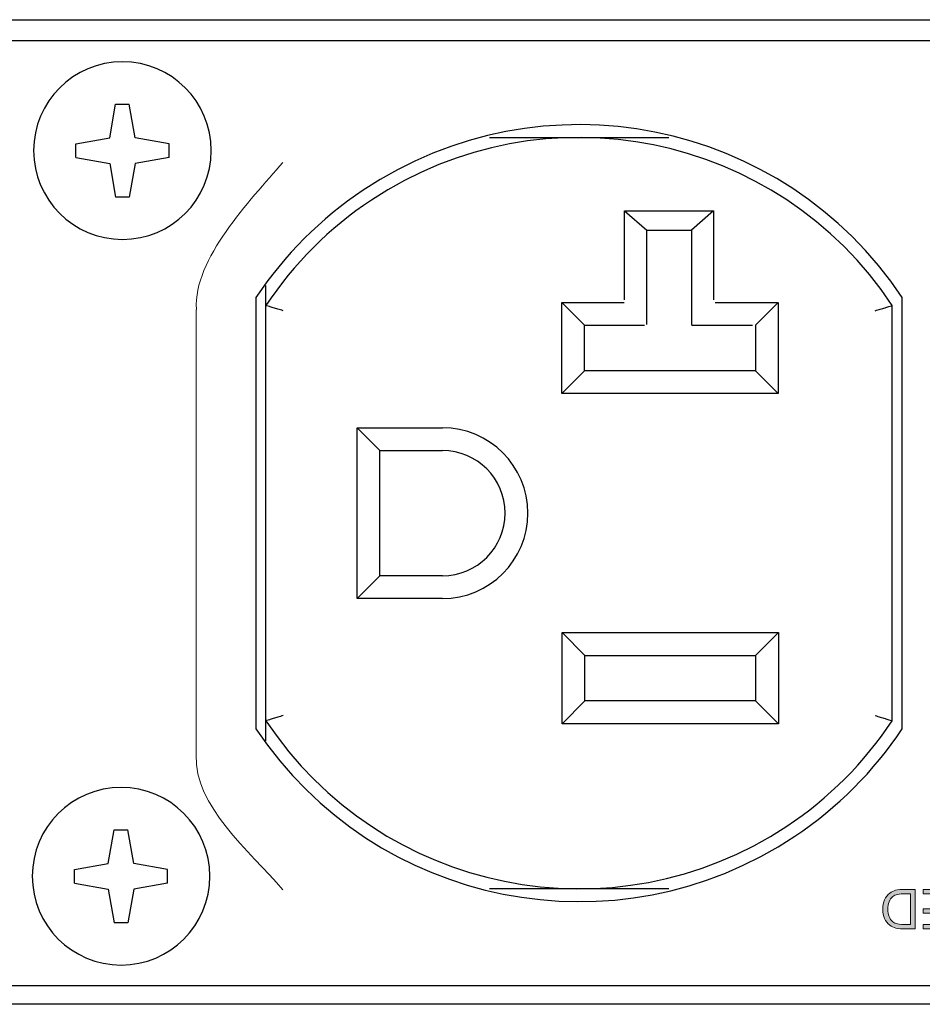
# Model space of a CAD drawing. Header units: inches. Extents: x -3.1 to 15.2, y -1.5 to 10.6.
# Tile 52 of 89: x 4.363 to 4.997, y 7.821 to 8.513. Entities that reach past the tile are written whole.
import ezdxf

# ---------------------------------------------------------------- set-up
doc = ezdxf.new("R2010")
doc.units = ezdxf.units.IN
doc.header["$MEASUREMENT"] = 0
doc.layers.add('Screenprinting', color=7, linetype='Continuous')

# ---------------------------------------------------------------- blocks, each defined once
blk = doc.blocks.new('block 1701')
at = {"color": 7, "lineweight": 25, "true_color": 0xffffff}
blk.add_lwpolyline([(4.46653, 7.90609), (4.4428, 7.90191)], dxfattribs=at)
blk = doc.blocks.new('block 1702')
at = {"color": 7, "lineweight": 25, "true_color": 0xffffff}
blk.add_lwpolyline([(4.40111, 7.91569), (4.42484, 7.91988)], dxfattribs=at)
blk = doc.blocks.new('block 1703')
at = {"color": 7, "lineweight": 25, "true_color": 0xffffff}
blk.add_lwpolyline([(7.69159, 7.82089), (0.09159, 7.82089)], dxfattribs=at)
blk = doc.blocks.new('block 1706')
at = {"color": 7, "lineweight": 25, "true_color": 0xffffff}
blk.add_lwpolyline([(0.45759, 7.83409), (7.32559, 7.83409)], dxfattribs=at)
blk = doc.blocks.new('block 1714')
at = {"color": 7, "lineweight": 25, "true_color": 0xffffff}
blk.add_lwpolyline([(4.43862, 7.87818), (4.42902, 7.87818)], dxfattribs=at)
blk = doc.blocks.new('block 1720')
at = {"color": 7, "lineweight": 25, "true_color": 0xffffff}
blk.add_lwpolyline([(4.81859, 7.90209), (4.6926, 7.90209)], dxfattribs=at)
blk = doc.blocks.new('block 1731')
at = {"color": 7, "lineweight": 25, "true_color": 0xffffff}
blk.add_lwpolyline([(4.42902, 7.9436), (4.43862, 7.9436)], dxfattribs=at)
blk = doc.blocks.new('block 1774')
at = {"color": 7, "lineweight": 25, "true_color": 0xffffff}
blk.add_lwpolyline([(4.89559, 8.01809), (4.74359, 8.01809)], dxfattribs=at)
blk = doc.blocks.new('block 1784')
at = {"color": 7, "lineweight": 25, "true_color": 0xffffff}
blk.add_lwpolyline([(4.87959, 8.03409), (4.75959, 8.03409)], dxfattribs=at)
blk = doc.blocks.new('block 1799')
at = {"color": 7, "lineweight": 25, "true_color": 0xffffff}
blk.add_lwpolyline([(4.75959, 8.06609), (4.87959, 8.06609)], dxfattribs=at)
blk = doc.blocks.new('block 1807')
at = {"color": 7, "lineweight": 25, "true_color": 0xffffff}
blk.add_lwpolyline([(4.74359, 8.08209), (4.89559, 8.08209)], dxfattribs=at)
blk = doc.blocks.new('block 1812')
at = {"color": 7, "lineweight": 25, "true_color": 0xffffff}
blk.add_lwpolyline([(4.65959, 8.10609), (4.59959, 8.10609)], dxfattribs=at)
blk = doc.blocks.new('block 1822')
at = {"color": 7, "lineweight": 25, "true_color": 0xffffff}
blk.add_lwpolyline([(4.65959, 8.12209), (4.61559, 8.12209)], dxfattribs=at)
blk = doc.blocks.new('block 1868')
at = {"color": 7, "lineweight": 25, "true_color": 0xffffff}
blk.add_lwpolyline([(4.40111, 7.90609), (4.42484, 7.90191)], dxfattribs=at)
blk = doc.blocks.new('block 1869')
at = {"color": 7, "lineweight": 25, "true_color": 0xffffff}
blk.add_lwpolyline([(4.46653, 7.91569), (4.4428, 7.91988)], dxfattribs=at)
blk = doc.blocks.new('block 1889')
at = {"color": 7, "lineweight": 25, "true_color": 0xffffff}
blk.add_lwpolyline([(4.4675, 8.41609), (4.44378, 8.41191)], dxfattribs=at)
blk = doc.blocks.new('block 1890')
at = {"color": 7, "lineweight": 25, "true_color": 0xffffff}
blk.add_lwpolyline([(4.40208, 8.42569), (4.42581, 8.42988)], dxfattribs=at)
blk = doc.blocks.new('block 1907')
at = {"color": 7, "lineweight": 25, "true_color": 0xffffff}
blk.add_lwpolyline([(4.61559, 8.21009), (4.65959, 8.21009)], dxfattribs=at)
blk = doc.blocks.new('block 1919')
at = {"color": 7, "lineweight": 25, "true_color": 0xffffff}
blk.add_lwpolyline([(4.59959, 8.22609), (4.65959, 8.22609)], dxfattribs=at)
blk = doc.blocks.new('block 1956')
at = {"color": 7, "lineweight": 25, "true_color": 0xffffff}
blk.add_lwpolyline([(4.43959, 8.38818), (4.42999, 8.38818)], dxfattribs=at)
blk = doc.blocks.new('block 1965')
at = {"color": 7, "lineweight": 25, "true_color": 0xffffff}
blk.add_lwpolyline([(4.6926, 8.43009), (4.81859, 8.43009)], dxfattribs=at)
blk = doc.blocks.new('block 1969')
at = {"color": 7, "lineweight": 25, "true_color": 0xffffff}
blk.add_lwpolyline([(4.42999, 8.4536), (4.43959, 8.4536)], dxfattribs=at)
blk = doc.blocks.new('block 1989')
at = {"color": 7, "lineweight": 25, "true_color": 0xffffff}
blk.add_lwpolyline([(4.40111, 7.90609), (4.40111, 7.91569)], dxfattribs=at)
blk = doc.blocks.new('block 1990')
at = {"color": 7, "lineweight": 25, "true_color": 0xffffff}
blk.add_lwpolyline([(4.40208, 8.41609), (4.40208, 8.42569)], dxfattribs=at)
blk = doc.blocks.new('block 1991')
at = {"color": 7, "lineweight": 25, "true_color": 0xffffff}
blk.add_lwpolyline([(4.42581, 8.42988), (4.42999, 8.4536)], dxfattribs=at)
blk = doc.blocks.new('block 1992')
at = {"color": 7, "lineweight": 25, "true_color": 0xffffff}
blk.add_lwpolyline([(4.44378, 8.41191), (4.43959, 8.38818)], dxfattribs=at)
blk = doc.blocks.new('block 2004')
at = {"color": 7, "lineweight": 25, "true_color": 0xffffff}
blk.add_lwpolyline([(7.32559, 8.49809), (0.45759, 8.49809)], dxfattribs=at)
blk = doc.blocks.new('block 2005')
at = {"color": 7, "lineweight": 25, "true_color": 0xffffff}
blk.add_lwpolyline([(0.09159, 8.51289), (7.69159, 8.51289)], dxfattribs=at)
blk = doc.blocks.new('block 2006')
at = {"color": 7, "lineweight": 25, "true_color": 0xffffff}
blk.add_lwpolyline([(4.40208, 8.41609), (4.42581, 8.41191)], dxfattribs=at)
blk = doc.blocks.new('block 2007')
at = {"color": 7, "lineweight": 25, "true_color": 0xffffff}
blk.add_lwpolyline([(4.4675, 8.42569), (4.44378, 8.42988)], dxfattribs=at)
blk = doc.blocks.new('block 2013')
at = {"color": 7, "lineweight": 25, "true_color": 0xffffff}
blk.add_lwpolyline([(4.59959, 8.22609), (4.61559, 8.21009)], dxfattribs=at)
blk = doc.blocks.new('block 2014')
at = {"color": 7, "lineweight": 25, "true_color": 0xffffff}
blk.add_lwpolyline([(4.74359, 8.08209), (4.75959, 8.06609)], dxfattribs=at)
blk = doc.blocks.new('block 2015')
at = {"color": 7, "lineweight": 25, "true_color": 0xffffff}
blk.add_lwpolyline([(4.42484, 7.90191), (4.42902, 7.87818)], dxfattribs=at)
blk = doc.blocks.new('block 2016')
at = {"color": 7, "lineweight": 25, "true_color": 0xffffff}
blk.add_lwpolyline([(4.4428, 7.91988), (4.43862, 7.9436)], dxfattribs=at)
blk = doc.blocks.new('block 2017')
at = {"color": 7, "lineweight": 25, "true_color": 0xffffff}
blk.add_lwpolyline([(4.46653, 7.90609), (4.46653, 7.91569)], dxfattribs=at)
blk = doc.blocks.new('block 2018')
at = {"color": 7, "lineweight": 25, "true_color": 0xffffff}
blk.add_lwpolyline([(4.4675, 8.41609), (4.4675, 8.42569)], dxfattribs=at)
blk = doc.blocks.new('block 2019')
at = {"color": 7, "lineweight": 25, "true_color": 0xffffff}
blk.add_lwpolyline([(4.52859, 8.31775), (4.52859, 8.01444)], dxfattribs=at)
blk = doc.blocks.new('block 2020')
at = {"color": 7, "lineweight": 25, "true_color": 0xffffff}
blk.add_lwpolyline([(4.53559, 8.00609), (4.53559, 8.32609)], dxfattribs=at)
blk = doc.blocks.new('block 2021')
at = {"color": 7, "lineweight": 25, "true_color": 0xffffff}
blk.add_lwpolyline([(4.59959, 8.10609), (4.59959, 8.22609)], dxfattribs=at)
blk = doc.blocks.new('block 2022')
at = {"color": 7, "lineweight": 25, "true_color": 0xffffff}
blk.add_lwpolyline([(4.61559, 8.12209), (4.61559, 8.21009)], dxfattribs=at)
blk = doc.blocks.new('block 2023')
at = {"color": 7, "lineweight": 25, "true_color": 0xffffff}
blk.add_lwpolyline([(4.42484, 7.91988), (4.42902, 7.9436)], dxfattribs=at)
blk = doc.blocks.new('block 2024')
at = {"color": 7, "lineweight": 25, "true_color": 0xffffff}
blk.add_lwpolyline([(4.4428, 7.90191), (4.43862, 7.87818)], dxfattribs=at)
blk = doc.blocks.new('block 2025')
at = {"color": 7, "lineweight": 25, "true_color": 0xffffff}
blk.add_lwpolyline([(4.59959, 8.10609), (4.61559, 8.12209)], dxfattribs=at)
blk = doc.blocks.new('block 2026')
at = {"color": 7, "lineweight": 25, "true_color": 0xffffff}
blk.add_lwpolyline([(4.74359, 8.01809), (4.75959, 8.03409)], dxfattribs=at)
blk = doc.blocks.new('block 2027')
at = {"color": 7, "lineweight": 25, "true_color": 0xffffff}
blk.add_lwpolyline([(4.89559, 8.08209), (4.87959, 8.06609)], dxfattribs=at)
blk = doc.blocks.new('block 2042')
at = {"color": 7, "lineweight": 25, "true_color": 0xffffff}
blk.add_lwpolyline([(4.89559, 8.01809), (4.87959, 8.03409)], dxfattribs=at)
blk = doc.blocks.new('block 2043')
at = {"color": 7, "lineweight": 25, "true_color": 0xffffff}
blk.add_lwpolyline([(4.42581, 8.41191), (4.42999, 8.38818)], dxfattribs=at)
blk = doc.blocks.new('block 2044')
at = {"color": 7, "lineweight": 25, "true_color": 0xffffff}
blk.add_lwpolyline([(4.44378, 8.42988), (4.43959, 8.4536)], dxfattribs=at)
blk = doc.blocks.new('block 2045')
at = {"color": 7, "lineweight": 25, "true_color": 0xffffff}
blk.add_lwpolyline([(4.74359, 8.01809), (4.74359, 8.08209)], dxfattribs=at)
blk = doc.blocks.new('block 2046')
at = {"color": 7, "lineweight": 25, "true_color": 0xffffff}
blk.add_lwpolyline([(4.75959, 8.03409), (4.75959, 8.06609)], dxfattribs=at)
blk = doc.blocks.new('block 2047')
at = {"color": 7, "lineweight": 25, "true_color": 0xffffff}
blk.add_lwpolyline([(4.87959, 8.06609), (4.87959, 8.03409)], dxfattribs=at)
blk = doc.blocks.new('block 2048')
at = {"color": 7, "lineweight": 25, "true_color": 0xffffff}
blk.add_lwpolyline([(4.89559, 8.08209), (4.89559, 8.01809)], dxfattribs=at)
blk = doc.blocks.new('block 2054')
at = {"color": 7, "lineweight": 25, "true_color": 0xffffff}
blk.add_lwpolyline([(4.97559, 8.02016), (4.97559, 8.31202)], dxfattribs=at)
blk = doc.blocks.new('block 2055')
at = {"color": 7, "lineweight": 25, "true_color": 0xffffff}
blk.add_lwpolyline([(4.98259, 8.01444), (4.98259, 8.31775)], dxfattribs=at)
blk = doc.blocks.new('block 2597')
at = {"color": 7, "lineweight": 25, "true_color": 0xffffff}
blk.add_open_spline([(4.37142, 7.91089), (4.37142, 7.94536), (4.39936, 7.97329), (4.43382, 7.97329), (4.46828, 7.97329), (4.49622, 7.94536), (4.49622, 7.91089), (4.49622, 7.87643), (4.46828, 7.84849), (4.43382, 7.84849), (4.39936, 7.84849), (4.37142, 7.87643), (4.37142, 7.91089), (4.37142, 7.91089), (4.37142, 7.91089), (4.37142, 7.91089)], degree=3, knots=[0, 0, 0, 0, 1, 1, 1, 2, 2, 2, 3, 3, 3, 4, 4, 4, 5, 5, 5, 5], dxfattribs=at)
blk = doc.blocks.new('block 2602')
at = {"color": 7, "lineweight": 25, "true_color": 0xffffff}
blk.add_open_spline([(4.37239, 8.42089), (4.37239, 8.45536), (4.40033, 8.48329), (4.43479, 8.48329), (4.46925, 8.48329), (4.49719, 8.45536), (4.49719, 8.42089), (4.49719, 8.38643), (4.46925, 8.35849), (4.43479, 8.35849), (4.40033, 8.35849), (4.37239, 8.38643), (4.37239, 8.42089), (4.37239, 8.42089), (4.37239, 8.42089), (4.37239, 8.42089)], degree=3, knots=[0, 0, 0, 0, 1, 1, 1, 2, 2, 2, 3, 3, 3, 4, 4, 4, 5, 5, 5, 5], dxfattribs=at)
blk = doc.blocks.new('block 2636')
at = {"color": 7, "lineweight": 25, "true_color": 0xffffff}
blk.add_open_spline([(4.65959, 8.12209), (4.68389, 8.12209), (4.70359, 8.14179), (4.70359, 8.16609), (4.70359, 8.19039), (4.68389, 8.21009), (4.65959, 8.21009)], degree=3, knots=[0, 0, 0, 0, 1, 1, 1, 2, 2, 2, 2], dxfattribs=at)
blk = doc.blocks.new('block 2637')
at = {"color": 7, "lineweight": 25, "true_color": 0xffffff}
blk.add_open_spline([(4.53559, 8.02016), (4.61619, 7.89866), (4.78002, 7.8655), (4.90152, 7.94609), (4.93091, 7.96559), (4.9561, 7.99077), (4.97559, 8.02016)], degree=3, knots=[0, 0, 0, 0, 1, 1, 1, 2, 2, 2, 2], dxfattribs=at)
blk = doc.blocks.new('block 2638')
at = {"color": 7, "lineweight": 25, "true_color": 0xffffff}
blk.add_open_spline([(4.97559, 8.31202), (4.895, 8.43353), (4.73116, 8.46669), (4.60966, 8.38609), (4.58027, 8.3666), (4.55509, 8.34141), (4.53559, 8.31202)], degree=3, knots=[0, 0, 0, 0, 1, 1, 1, 2, 2, 2, 2], dxfattribs=at)
blk = doc.blocks.new('block 2641')
at = {"color": 7, "lineweight": 25, "true_color": 0xffffff}
blk.add_open_spline([(4.65959, 8.10609), (4.69273, 8.10609), (4.71959, 8.13296), (4.71959, 8.16609), (4.71959, 8.19923), (4.69273, 8.22609), (4.65959, 8.22609)], degree=3, knots=[0, 0, 0, 0, 1, 1, 1, 2, 2, 2, 2], dxfattribs=at)
blk = doc.blocks.new('block 2687')
at = {"color": 7, "lineweight": 25, "true_color": 0xffffff}
blk.add_open_spline([(4.98259, 8.31775), (4.89883, 8.44312), (4.7293, 8.47685), (4.60393, 8.39309), (4.57412, 8.37317), (4.54851, 8.34757), (4.52859, 8.31775)], degree=3, knots=[0, 0, 0, 0, 1, 1, 1, 2, 2, 2, 2], dxfattribs=at)
blk = doc.blocks.new('block 2688')
at = {"color": 7, "lineweight": 25, "true_color": 0xffffff}
blk.add_open_spline([(4.52859, 8.01444), (4.61235, 7.88907), (4.78188, 7.85533), (4.90725, 7.93909), (4.93707, 7.95901), (4.96267, 7.98462), (4.98259, 8.01444)], degree=3, knots=[0, 0, 0, 0, 1, 1, 1, 2, 2, 2, 2], dxfattribs=at)
blk = doc.blocks.new('block 2916')
at = {"color": 7, "lineweight": 25, "true_color": 0xffffff}
blk.add_open_spline([(4.96359, 8.02383), (4.9648, 8.02345), (4.966, 8.02308), (4.96721, 8.02271), (4.96832, 8.02237), (4.96942, 8.02203), (4.97053, 8.0217), (4.97142, 8.02142), (4.97232, 8.02115), (4.97321, 8.02088), (4.9738, 8.0207), (4.97439, 8.02052), (4.97497, 8.02035), (4.97518, 8.02029), (4.97539, 8.02022), (4.97559, 8.02016)], degree=3, knots=[0, 0, 0, 0, 1, 1, 1, 2, 2, 2, 3, 3, 3, 4, 4, 4, 5, 5, 5, 5], dxfattribs=at)
blk = doc.blocks.new('block 2917')
at = {"color": 7, "lineweight": 25, "true_color": 0xffffff}
blk.add_open_spline([(4.96359, 8.30836), (4.9648, 8.30873), (4.966, 8.3091), (4.96721, 8.30947), (4.96832, 8.30981), (4.96942, 8.31015), (4.97053, 8.31049), (4.97142, 8.31076), (4.97232, 8.31103), (4.97321, 8.31131), (4.9738, 8.31148), (4.97439, 8.31166), (4.97497, 8.31184), (4.97518, 8.3119), (4.97539, 8.31196), (4.97559, 8.31202)], degree=3, knots=[0, 0, 0, 0, 1, 1, 1, 2, 2, 2, 3, 3, 3, 4, 4, 4, 5, 5, 5, 5], dxfattribs=at)
blk = doc.blocks.new('block 2918')
at = {"color": 7, "lineweight": 25, "true_color": 0xffffff}
blk.add_open_spline([(4.54759, 8.30836), (4.54639, 8.30873), (4.54518, 8.3091), (4.54397, 8.30947), (4.54287, 8.30981), (4.54176, 8.31015), (4.54066, 8.31049), (4.53976, 8.31076), (4.53887, 8.31103), (4.53797, 8.31131), (4.53738, 8.31148), (4.5368, 8.31166), (4.53621, 8.31184), (4.536, 8.3119), (4.5358, 8.31196), (4.53559, 8.31202)], degree=3, knots=[0, 0, 0, 0, 1, 1, 1, 2, 2, 2, 3, 3, 3, 4, 4, 4, 5, 5, 5, 5], dxfattribs=at)
blk = doc.blocks.new('block 2919')
at = {"color": 7, "lineweight": 25, "true_color": 0xffffff}
blk.add_open_spline([(4.54759, 8.02383), (4.54639, 8.02345), (4.54518, 8.02308), (4.54397, 8.02271), (4.54287, 8.02237), (4.54176, 8.02203), (4.54066, 8.0217), (4.53976, 8.02142), (4.53887, 8.02115), (4.53797, 8.02088), (4.53738, 8.0207), (4.5368, 8.02052), (4.53621, 8.02035), (4.536, 8.02029), (4.5358, 8.02022), (4.53559, 8.02016)], degree=3, knots=[0, 0, 0, 0, 1, 1, 1, 2, 2, 2, 3, 3, 3, 4, 4, 4, 5, 5, 5, 5], dxfattribs=at)
blk = doc.blocks.new('block 3066')
at = {"color": 7, "lineweight": 25, "true_color": 0xffffff}
blk.add_lwpolyline([(4.87947, 8.29809), (4.87947, 8.26609)], dxfattribs=at)
blk = doc.blocks.new('block 3067')
at = {"color": 7, "lineweight": 25, "true_color": 0xffffff}
blk.add_lwpolyline([(4.89547, 8.31409), (4.89547, 8.25009)], dxfattribs=at)
blk = doc.blocks.new('block 3068')
at = {"color": 7, "lineweight": 25, "true_color": 0xffffff}
blk.add_lwpolyline([(4.89547, 8.31409), (4.87947, 8.29809)], dxfattribs=at)
blk = doc.blocks.new('block 3069')
at = {"color": 7, "lineweight": 25, "true_color": 0xffffff}
blk.add_lwpolyline([(4.89547, 8.25009), (4.87947, 8.26609)], dxfattribs=at)
blk = doc.blocks.new('block 3070')
at = {"color": 7, "lineweight": 25, "true_color": 0xffffff}
blk.add_lwpolyline([(4.89547, 8.25009), (4.74347, 8.25009)], dxfattribs=at)
blk = doc.blocks.new('block 3072')
at = {"color": 7, "lineweight": 25, "true_color": 0xffffff}
blk.add_lwpolyline([(4.74347, 8.25009), (4.74347, 8.31409)], dxfattribs=at)
blk = doc.blocks.new('block 3073')
at = {"color": 7, "lineweight": 25, "true_color": 0xffffff}
blk.add_lwpolyline([(4.75947, 8.26609), (4.75947, 8.29809)], dxfattribs=at)
blk = doc.blocks.new('block 3074')
at = {"color": 7, "lineweight": 25, "true_color": 0xffffff}
blk.add_lwpolyline([(4.74347, 8.25009), (4.75947, 8.26609)], dxfattribs=at)
blk = doc.blocks.new('block 3075')
at = {"color": 7, "lineweight": 25, "true_color": 0xffffff}
blk.add_lwpolyline([(4.74347, 8.31409), (4.75947, 8.29809)], dxfattribs=at)
blk = doc.blocks.new('block 3076')
at = {"color": 7, "lineweight": 25, "true_color": 0xffffff}
blk.add_lwpolyline([(4.87947, 8.26609), (4.75947, 8.26609)], dxfattribs=at)
blk = doc.blocks.new('block 3077')
at = {"color": 7, "lineweight": 25, "true_color": 0xffffff}
for points in [[(4.75947, 8.29809), (4.8015, 8.29809)], [(4.83449, 8.29809), (4.87746, 8.29809)]]:
    blk.add_lwpolyline(points, dxfattribs=at)
blk = doc.blocks.new('block 3078')
at = {"color": 7, "lineweight": 25, "true_color": 0xffffff}
for points in [[(4.74347, 8.31409), (4.78718, 8.31409)], [(4.85111, 8.31409), (4.89482, 8.31409)]]:
    blk.add_lwpolyline(points, dxfattribs=at)
blk = doc.blocks.new('block 3080')
at = {"color": 7, "lineweight": 25, "true_color": 0xffffff}
blk.add_lwpolyline([(4.85012, 8.25007), (4.78747, 8.25007)], dxfattribs=at)
blk = doc.blocks.new('block 3081')
at = {"color": 7, "lineweight": 25, "true_color": 0xffffff}
blk.add_lwpolyline([(4.80313, 8.36496), (4.83445, 8.36496)], dxfattribs=at)
blk = doc.blocks.new('block 3082')
at = {"color": 7, "lineweight": 25, "true_color": 0xffffff}
blk.add_lwpolyline([(4.78747, 8.37847), (4.85012, 8.37847)], dxfattribs=at)
blk = doc.blocks.new('block 3083')
at = {"color": 7, "lineweight": 25, "true_color": 0xffffff}
blk.add_lwpolyline([(4.78747, 8.37847), (4.80313, 8.36496)], dxfattribs=at)
blk = doc.blocks.new('block 3084')
at = {"color": 7, "lineweight": 25, "true_color": 0xffffff}
blk.add_lwpolyline([(4.85012, 8.37847), (4.83445, 8.36496)], dxfattribs=at)
blk = doc.blocks.new('block 3085')
at = {"color": 7, "lineweight": 25, "true_color": 0xffffff}
blk.add_lwpolyline([(4.85012, 8.37847), (4.85012, 8.31597)], dxfattribs=at)
blk = doc.blocks.new('block 3086')
at = {"color": 7, "lineweight": 25, "true_color": 0xffffff}
blk.add_lwpolyline([(4.83445, 8.36496), (4.83445, 8.29861)], dxfattribs=at)
blk = doc.blocks.new('block 3087')
at = {"color": 7, "lineweight": 25, "true_color": 0xffffff}
blk.add_lwpolyline([(4.80313, 8.29861), (4.80313, 8.36496)], dxfattribs=at)
blk = doc.blocks.new('block 3088')
at = {"color": 7, "lineweight": 25, "true_color": 0xffffff}
blk.add_lwpolyline([(4.78747, 8.31597), (4.78747, 8.37847)], dxfattribs=at)
blk = doc.blocks.new('block 3079')
for name in ['block 3082', 'block 3083', 'block 3088', 'block 3084', 'block 3085', 'block 3081', 'block 3087', 'block 3086', 'block 3080']:
    blk.add_blockref(name, (0, 0))
blk = doc.blocks.new('block 3071')
for name in ['block 3079', 'block 3072', 'block 3075', 'block 3078', 'block 3073', 'block 3077', 'block 3074', 'block 3076']:
    blk.add_blockref(name, (0, 0))
blk = doc.blocks.new('block 3065')
for name in ['block 3071', 'block 3068', 'block 3067', 'block 3066', 'block 3069', 'block 3070']:
    blk.add_blockref(name, (0, 0))
blk = doc.blocks.new('block 3275')
at = {"layer": 'Screenprinting', "color": 179, "lineweight": 15, "true_color": 0x231f20}
blk.add_open_spline([(4.48666, 7.99617), (4.48457, 7.96055), (4.52432, 7.92857), (4.5474, 7.90137)], degree=3, dxfattribs=at)
blk = doc.blocks.new('block 3274')
at = {"layer": 'Screenprinting'}
blk.add_blockref('block 3275', (0, 0), dxfattribs=at)
blk = doc.blocks.new('block 3277')
at = {"layer": 'Screenprinting', "color": 179, "lineweight": 15, "true_color": 0x231f20}
blk.add_open_spline([(4.5474, 8.4126), (4.52432, 8.3854), (4.48459, 8.34493), (4.48669, 8.3093)], degree=3, dxfattribs=at)
blk = doc.blocks.new('block 3276')
at = {"layer": 'Screenprinting'}
blk.add_blockref('block 3277', (0, 0), dxfattribs=at)
blk = doc.blocks.new('block 3279')
at = {"layer": 'Screenprinting', "color": 179, "lineweight": 15, "true_color": 0x231f20}
blk.add_lwpolyline([(4.48667, 7.99617), (4.48667, 8.3093)], dxfattribs=at)
blk = doc.blocks.new('block 3278')
at = {"layer": 'Screenprinting'}
blk.add_blockref('block 3279', (0, 0), dxfattribs=at)
blk = doc.blocks.new('block 3273')
at = {"layer": 'Screenprinting'}
for name in ['block 3276', 'block 3278', 'block 3274']:
    blk.add_blockref(name, (0, 0), dxfattribs=at)
blk = doc.blocks.new('block 3280')
at = {"layer": 'Screenprinting', "true_color": 0x231f20}
h = blk.add_hatch(color=179, dxfattribs=at)
h.dxf.hatch_style = 2
h.paths.add_polyline_path([(5.13567, 7.87387), (5.13211, 7.87387), (5.12507, 7.89432), (5.11773, 7.87276), (5.11031, 7.89432), (5.10323, 7.87387), (5.09966, 7.87387), (5.11042, 7.90276), (5.11769, 7.88125), (5.12492, 7.90276)])
h = blk.add_hatch(color=179, dxfattribs=at)
h.dxf.hatch_style = 2
edge = h.paths.add_edge_path()
edge.add_spline(control_points=[(4.99175, 7.90167), (4.99175, 7.90167), (4.99175, 7.87387), (4.99175, 7.87387), (4.99175, 7.87387), (4.98642, 7.87387), (4.98642, 7.87387), (4.98248, 7.87387), (4.9797, 7.87406), (4.97808, 7.87446), (4.97647, 7.87486), (4.97506, 7.87553), (4.97384, 7.87647), (4.97225, 7.8777), (4.97104, 7.87927), (4.97021, 7.88118), (4.96939, 7.88309), (4.96898, 7.88529), (4.96898, 7.88779), (4.96898, 7.89027), (4.96939, 7.89246), (4.97021, 7.89437), (4.97102, 7.89627), (4.97224, 7.89784), (4.97384, 7.89907), (4.97506, 7.90001), (4.97643, 7.90068), (4.97799, 7.90108), (4.97953, 7.90148), (4.98195, 7.90167), (4.98522, 7.90167), (4.98522, 7.90167), (4.98642, 7.90167), (4.98642, 7.90167), (4.98642, 7.90167), (4.99175, 7.90167), (4.99175, 7.90167)], knot_values=[0, 0, 0, 0, 1, 1, 1, 2, 2, 2, 3, 3, 3, 4, 4, 4, 5, 5, 5, 6, 6, 6, 7, 7, 7, 8, 8, 8, 9, 9, 9, 10, 10, 10, 11, 11, 11, 12, 12, 12, 12], degree=3, periodic=1)
edge = h.paths.add_edge_path()
edge.add_spline(control_points=[(4.98841, 7.89856), (4.98841, 7.89856), (4.98631, 7.89856), (4.98631, 7.89856), (4.98289, 7.89856), (4.98052, 7.89841), (4.97921, 7.89811), (4.97789, 7.89781), (4.9768, 7.8973), (4.97593, 7.89658), (4.97479, 7.89563), (4.97392, 7.89441), (4.97333, 7.89291), (4.97273, 7.8914), (4.97244, 7.88969), (4.97244, 7.88775), (4.97244, 7.8858), (4.97273, 7.88409), (4.97332, 7.88262), (4.9739, 7.88114), (4.97478, 7.87992), (4.97593, 7.87895), (4.9768, 7.87822), (4.97791, 7.8777), (4.97925, 7.87739), (4.9806, 7.87708), (4.98295, 7.87693), (4.98631, 7.87693), (4.98631, 7.87693), (4.98841, 7.87693), (4.98841, 7.87693), (4.98841, 7.87693), (4.98841, 7.89856), (4.98841, 7.89856)], knot_values=[0, 0, 0, 0, 1, 1, 1, 2, 2, 2, 3, 3, 3, 4, 4, 4, 5, 5, 5, 6, 6, 6, 7, 7, 7, 8, 8, 8, 9, 9, 9, 10, 10, 10, 11, 11, 11, 11], degree=3, periodic=1)
h = blk.add_hatch(color=179, dxfattribs=at)
h.dxf.hatch_style = 2
h.paths.add_polyline_path([(5.012, 7.90167), (5.012, 7.87387), (4.99735, 7.87387), (4.99735, 7.87689), (5.00869, 7.87689), (5.00869, 7.88486), (4.99735, 7.88486), (4.99735, 7.88794), (5.00869, 7.88794), (5.00869, 7.89859), (4.99735, 7.89859), (4.99735, 7.90167)])
h = blk.add_hatch(color=179, dxfattribs=at)
h.dxf.hatch_style = 2
h.paths.add_polyline_path([(5.04006, 7.90167), (5.04006, 7.87387), (5.03676, 7.87387), (5.03676, 7.88456), (5.02199, 7.88456), (5.02199, 7.87387), (5.01864, 7.87387), (5.01864, 7.90167), (5.02199, 7.90167), (5.02199, 7.88772), (5.03676, 7.88772), (5.03676, 7.90167)])
h = blk.add_hatch(color=179, dxfattribs=at)
h.dxf.hatch_style = 2
edge = h.paths.add_edge_path()
edge.add_spline(control_points=[(5.04569, 7.88051), (5.04702, 7.87907), (5.04843, 7.878), (5.04994, 7.87731), (5.05145, 7.87662), (5.05311, 7.87628), (5.05492, 7.87628), (5.0564, 7.87628), (5.05783, 7.87657), (5.05922, 7.87717), (5.06062, 7.87777), (5.06184, 7.87859), (5.06286, 7.87966), (5.06392, 7.88076), (5.06472, 7.88199), (5.06525, 7.88336), (5.06578, 7.88472), (5.06605, 7.88622), (5.06605, 7.88786), (5.06605, 7.88915), (5.06589, 7.89035), (5.06557, 7.89143), (5.06525, 7.89252), (5.06478, 7.89353), (5.06415, 7.89444), (5.06304, 7.89602), (5.06167, 7.89724), (5.06004, 7.89809), (5.05842, 7.89895), (5.05666, 7.89937), (5.05478, 7.89937), (5.05301, 7.89937), (5.05136, 7.89901), (5.04985, 7.89827), (5.04833, 7.89754), (5.04694, 7.89644), (5.04569, 7.89499), (5.04569, 7.89499), (5.04569, 7.89937), (5.04569, 7.89937), (5.04706, 7.90038), (5.04855, 7.90113), (5.05014, 7.90165), (5.05172, 7.90215), (5.05337, 7.90241), (5.05506, 7.90241), (5.05653, 7.90241), (5.05796, 7.90219), (5.05935, 7.90176), (5.06074, 7.90132), (5.06205, 7.90068), (5.06326, 7.89985), (5.06528, 7.89844), (5.06683, 7.89671), (5.0679, 7.89467), (5.06896, 7.89261), (5.0695, 7.89036), (5.0695, 7.88791), (5.0695, 7.88576), (5.06914, 7.88382), (5.06843, 7.88206), (5.06772, 7.88031), (5.06662, 7.87872), (5.06515, 7.87729), (5.06374, 7.87592), (5.06217, 7.8749), (5.06045, 7.87422), (5.05873, 7.87354), (5.05685, 7.8732), (5.05482, 7.8732), (5.05321, 7.8732), (5.05165, 7.87345), (5.05014, 7.87394), (5.04865, 7.87442), (5.04715, 7.87518), (5.04569, 7.8762), (5.04569, 7.8762), (5.04569, 7.88051), (5.04569, 7.88051)], knot_values=[0, 0, 0, 0, 1, 1, 1, 2, 2, 2, 3, 3, 3, 4, 4, 4, 5, 5, 5, 6, 6, 6, 7, 7, 7, 8, 8, 8, 9, 9, 9, 10, 10, 10, 11, 11, 11, 12, 12, 12, 13, 13, 13, 14, 14, 14, 15, 15, 15, 16, 16, 16, 17, 17, 17, 18, 18, 18, 19, 19, 19, 20, 20, 20, 21, 21, 21, 22, 22, 22, 23, 23, 23, 24, 24, 24, 25, 25, 25, 26, 26, 26, 26], degree=3, periodic=1)
h = blk.add_hatch(color=179, dxfattribs=at)
h.dxf.hatch_style = 2
h.paths.add_polyline_path([(5.08168, 7.90167), (5.08168, 7.87702), (5.08954, 7.87702), (5.08954, 7.87387), (5.07052, 7.87387), (5.07052, 7.87702), (5.07834, 7.87702), (5.07834, 7.90167)])
h = blk.add_hatch(color=179, dxfattribs=at)
h.dxf.hatch_style = 2
h.paths.add_polyline_path([(5.09656, 7.90167), (5.09656, 7.87387), (5.09325, 7.87387), (5.09325, 7.90167)])
h = blk.add_hatch(color=179, dxfattribs=at)
h.dxf.hatch_style = 2
edge = h.paths.add_edge_path()
edge.add_spline(control_points=[(5.14193, 7.88623), (5.14013, 7.887), (5.13877, 7.88803), (5.13785, 7.88931), (5.13693, 7.89058), (5.13647, 7.8921), (5.13647, 7.89385), (5.13647, 7.8964), (5.13729, 7.89846), (5.13891, 7.90003), (5.14054, 7.90159), (5.14269, 7.90238), (5.14537, 7.90238), (5.14756, 7.90238), (5.14939, 7.90181), (5.15087, 7.9007), (5.15235, 7.89958), (5.15335, 7.89798), (5.15387, 7.89591), (5.15387, 7.89591), (5.15087, 7.89444), (5.15087, 7.89444), (5.15047, 7.89612), (5.1498, 7.89739), (5.14887, 7.89826), (5.14794, 7.89913), (5.14678, 7.89956), (5.14537, 7.89956), (5.14372, 7.89956), (5.14237, 7.89909), (5.14135, 7.89813), (5.14033, 7.89718), (5.13981, 7.89593), (5.13981, 7.8944), (5.13981, 7.89315), (5.14017, 7.89208), (5.14088, 7.89116), (5.1416, 7.89024), (5.14268, 7.88947), (5.14412, 7.88883), (5.14412, 7.88883), (5.14749, 7.88739), (5.14749, 7.88739), (5.14935, 7.88662), (5.15072, 7.88562), (5.15162, 7.88441), (5.15253, 7.88319), (5.15298, 7.88173), (5.15298, 7.88004), (5.15298, 7.87807), (5.15225, 7.87643), (5.15078, 7.87514), (5.14931, 7.87385), (5.14744, 7.8732), (5.14516, 7.8732), (5.14349, 7.8732), (5.14205, 7.87356), (5.14083, 7.87427), (5.13961, 7.87497), (5.13865, 7.87602), (5.13797, 7.8774), (5.13797, 7.8774), (5.14071, 7.87914), (5.14071, 7.87914), (5.14132, 7.87807), (5.14202, 7.87727), (5.14279, 7.87674), (5.14356, 7.87622), (5.14444, 7.87596), (5.14541, 7.87596), (5.14665, 7.87596), (5.14766, 7.87634), (5.14845, 7.8771), (5.14924, 7.87786), (5.14964, 7.87882), (5.14964, 7.88), (5.14964, 7.88099), (5.14934, 7.88184), (5.14873, 7.88257), (5.14812, 7.88329), (5.14718, 7.88392), (5.1459, 7.88448), (5.1459, 7.88448), (5.14193, 7.88623), (5.14193, 7.88623)], knot_values=[0, 0, 0, 0, 1, 1, 1, 2, 2, 2, 3, 3, 3, 4, 4, 4, 5, 5, 5, 6, 6, 6, 7, 7, 7, 8, 8, 8, 9, 9, 9, 10, 10, 10, 11, 11, 11, 12, 12, 12, 13, 13, 13, 14, 14, 14, 15, 15, 15, 16, 16, 16, 17, 17, 17, 18, 18, 18, 19, 19, 19, 20, 20, 20, 21, 21, 21, 22, 22, 22, 23, 23, 23, 24, 24, 24, 25, 25, 25, 26, 26, 26, 27, 27, 27, 28, 28, 28, 28], degree=3, periodic=1)
at = {"layer": 'Screenprinting', "lineweight": 0}
for points in [[(5.13567, 7.87387), (5.13211, 7.87387), (5.12507, 7.89432), (5.11773, 7.87276), (5.11031, 7.89432), (5.10323, 7.87387), (5.09966, 7.87387), (5.11042, 7.90276), (5.11769, 7.88125), (5.12492, 7.90276), (5.13567, 7.87387)], [(5.012, 7.90167), (5.012, 7.87387), (4.99735, 7.87387), (4.99735, 7.87689), (5.00869, 7.87689), (5.00869, 7.88486), (4.99735, 7.88486), (4.99735, 7.88794), (5.00869, 7.88794), (5.00869, 7.89859), (4.99735, 7.89859), (4.99735, 7.90167), (5.012, 7.90167)], [(5.04006, 7.90167), (5.04006, 7.87387), (5.03676, 7.87387), (5.03676, 7.88456), (5.02199, 7.88456), (5.02199, 7.87387), (5.01864, 7.87387), (5.01864, 7.90167), (5.02199, 7.90167), (5.02199, 7.88772), (5.03676, 7.88772), (5.03676, 7.90167), (5.04006, 7.90167)], [(5.08168, 7.90167), (5.08168, 7.87702), (5.08954, 7.87702), (5.08954, 7.87387), (5.07052, 7.87387), (5.07052, 7.87702), (5.07834, 7.87702), (5.07834, 7.90167), (5.08168, 7.90167)], [(5.09656, 7.90167), (5.09656, 7.87387), (5.09325, 7.87387), (5.09325, 7.90167), (5.09656, 7.90167)]]:
    blk.add_lwpolyline(points, dxfattribs=at)
for points, knots in [([(4.99175, 7.90167), (4.99175, 7.90167), (4.99175, 7.87387), (4.99175, 7.87387), (4.99175, 7.87387), (4.98642, 7.87387), (4.98642, 7.87387), (4.98248, 7.87387), (4.9797, 7.87406), (4.97808, 7.87446), (4.97647, 7.87486), (4.97506, 7.87553), (4.97384, 7.87647), (4.97225, 7.8777), (4.97104, 7.87927), (4.97021, 7.88118), (4.96939, 7.88309), (4.96898, 7.88529), (4.96898, 7.88779), (4.96898, 7.89027), (4.96939, 7.89246), (4.97021, 7.89437), (4.97102, 7.89627), (4.97224, 7.89784), (4.97384, 7.89907), (4.97506, 7.90001), (4.97643, 7.90068), (4.97799, 7.90108), (4.97953, 7.90148), (4.98195, 7.90167), (4.98522, 7.90167), (4.98522, 7.90167), (4.98642, 7.90167), (4.98642, 7.90167), (4.98642, 7.90167), (4.99175, 7.90167), (4.99175, 7.90167)], [0, 0, 0, 0, 1, 1, 1, 2, 2, 2, 3, 3, 3, 4, 4, 4, 5, 5, 5, 6, 6, 6, 7, 7, 7, 8, 8, 8, 9, 9, 9, 10, 10, 10, 11, 11, 11, 12, 12, 12, 12]), ([(4.98841, 7.89856), (4.98841, 7.89856), (4.98631, 7.89856), (4.98631, 7.89856), (4.98289, 7.89856), (4.98052, 7.89841), (4.97921, 7.89811), (4.97789, 7.89781), (4.9768, 7.8973), (4.97593, 7.89658), (4.97479, 7.89563), (4.97392, 7.89441), (4.97333, 7.89291), (4.97273, 7.8914), (4.97244, 7.88969), (4.97244, 7.88775), (4.97244, 7.8858), (4.97273, 7.88409), (4.97332, 7.88262), (4.9739, 7.88114), (4.97478, 7.87992), (4.97593, 7.87895), (4.9768, 7.87822), (4.97791, 7.8777), (4.97925, 7.87739), (4.9806, 7.87708), (4.98295, 7.87693), (4.98631, 7.87693), (4.98631, 7.87693), (4.98841, 7.87693), (4.98841, 7.87693), (4.98841, 7.87693), (4.98841, 7.89856), (4.98841, 7.89856)], [0, 0, 0, 0, 1, 1, 1, 2, 2, 2, 3, 3, 3, 4, 4, 4, 5, 5, 5, 6, 6, 6, 7, 7, 7, 8, 8, 8, 9, 9, 9, 10, 10, 10, 11, 11, 11, 11]), ([(5.04569, 7.88051), (5.04702, 7.87907), (5.04843, 7.878), (5.04994, 7.87731), (5.05145, 7.87662), (5.05311, 7.87628), (5.05492, 7.87628), (5.0564, 7.87628), (5.05783, 7.87657), (5.05922, 7.87717), (5.06062, 7.87777), (5.06184, 7.87859), (5.06286, 7.87966), (5.06392, 7.88076), (5.06472, 7.88199), (5.06525, 7.88336), (5.06578, 7.88472), (5.06605, 7.88622), (5.06605, 7.88786), (5.06605, 7.88915), (5.06589, 7.89035), (5.06557, 7.89143), (5.06525, 7.89252), (5.06478, 7.89353), (5.06415, 7.89444), (5.06304, 7.89602), (5.06167, 7.89724), (5.06004, 7.89809), (5.05842, 7.89895), (5.05666, 7.89937), (5.05478, 7.89937), (5.05301, 7.89937), (5.05136, 7.89901), (5.04985, 7.89827), (5.04833, 7.89754), (5.04694, 7.89644), (5.04569, 7.89499), (5.04569, 7.89499), (5.04569, 7.89937), (5.04569, 7.89937), (5.04706, 7.90038), (5.04855, 7.90113), (5.05014, 7.90165), (5.05172, 7.90215), (5.05337, 7.90241), (5.05506, 7.90241), (5.05653, 7.90241), (5.05796, 7.90219), (5.05935, 7.90176), (5.06074, 7.90132), (5.06205, 7.90068), (5.06326, 7.89985), (5.06528, 7.89844), (5.06683, 7.89671), (5.0679, 7.89467), (5.06896, 7.89261), (5.0695, 7.89036), (5.0695, 7.88791), (5.0695, 7.88576), (5.06914, 7.88382), (5.06843, 7.88206), (5.06772, 7.88031), (5.06662, 7.87872), (5.06515, 7.87729), (5.06374, 7.87592), (5.06217, 7.8749), (5.06045, 7.87422), (5.05873, 7.87354), (5.05685, 7.8732), (5.05482, 7.8732), (5.05321, 7.8732), (5.05165, 7.87345), (5.05014, 7.87394), (5.04865, 7.87442), (5.04715, 7.87518), (5.04569, 7.8762), (5.04569, 7.8762), (5.04569, 7.88051), (5.04569, 7.88051)], [0, 0, 0, 0, 1, 1, 1, 2, 2, 2, 3, 3, 3, 4, 4, 4, 5, 5, 5, 6, 6, 6, 7, 7, 7, 8, 8, 8, 9, 9, 9, 10, 10, 10, 11, 11, 11, 12, 12, 12, 13, 13, 13, 14, 14, 14, 15, 15, 15, 16, 16, 16, 17, 17, 17, 18, 18, 18, 19, 19, 19, 20, 20, 20, 21, 21, 21, 22, 22, 22, 23, 23, 23, 24, 24, 24, 25, 25, 25, 26, 26, 26, 26]), ([(5.14193, 7.88623), (5.14013, 7.887), (5.13877, 7.88803), (5.13785, 7.88931), (5.13693, 7.89058), (5.13647, 7.8921), (5.13647, 7.89385), (5.13647, 7.8964), (5.13729, 7.89846), (5.13891, 7.90003), (5.14054, 7.90159), (5.14269, 7.90238), (5.14537, 7.90238), (5.14756, 7.90238), (5.14939, 7.90181), (5.15087, 7.9007), (5.15235, 7.89958), (5.15335, 7.89798), (5.15387, 7.89591), (5.15387, 7.89591), (5.15087, 7.89444), (5.15087, 7.89444), (5.15047, 7.89612), (5.1498, 7.89739), (5.14887, 7.89826), (5.14794, 7.89913), (5.14678, 7.89956), (5.14537, 7.89956), (5.14372, 7.89956), (5.14237, 7.89909), (5.14135, 7.89813), (5.14033, 7.89718), (5.13981, 7.89593), (5.13981, 7.8944), (5.13981, 7.89315), (5.14017, 7.89208), (5.14088, 7.89116), (5.1416, 7.89024), (5.14268, 7.88947), (5.14412, 7.88883), (5.14412, 7.88883), (5.14749, 7.88739), (5.14749, 7.88739), (5.14935, 7.88662), (5.15072, 7.88562), (5.15162, 7.88441), (5.15253, 7.88319), (5.15298, 7.88173), (5.15298, 7.88004), (5.15298, 7.87807), (5.15225, 7.87643), (5.15078, 7.87514), (5.14931, 7.87385), (5.14744, 7.8732), (5.14516, 7.8732), (5.14349, 7.8732), (5.14205, 7.87356), (5.14083, 7.87427), (5.13961, 7.87497), (5.13865, 7.87602), (5.13797, 7.8774), (5.13797, 7.8774), (5.14071, 7.87914), (5.14071, 7.87914), (5.14132, 7.87807), (5.14202, 7.87727), (5.14279, 7.87674), (5.14356, 7.87622), (5.14444, 7.87596), (5.14541, 7.87596), (5.14665, 7.87596), (5.14766, 7.87634), (5.14845, 7.8771), (5.14924, 7.87786), (5.14964, 7.87882), (5.14964, 7.88), (5.14964, 7.88099), (5.14934, 7.88184), (5.14873, 7.88257), (5.14812, 7.88329), (5.14718, 7.88392), (5.1459, 7.88448), (5.1459, 7.88448), (5.14193, 7.88623), (5.14193, 7.88623)], [0, 0, 0, 0, 1, 1, 1, 2, 2, 2, 3, 3, 3, 4, 4, 4, 5, 5, 5, 6, 6, 6, 7, 7, 7, 8, 8, 8, 9, 9, 9, 10, 10, 10, 11, 11, 11, 12, 12, 12, 13, 13, 13, 14, 14, 14, 15, 15, 15, 16, 16, 16, 17, 17, 17, 18, 18, 18, 19, 19, 19, 20, 20, 20, 21, 21, 21, 22, 22, 22, 23, 23, 23, 24, 24, 24, 25, 25, 25, 26, 26, 26, 27, 27, 27, 28, 28, 28, 28])]:
    blk.add_open_spline(points, degree=3, knots=knots, dxfattribs=at)
blk = doc.blocks.new('block 3262')
at = {"layer": 'Screenprinting'}
for name in ['block 3273', 'block 3280']:
    blk.add_blockref(name, (0, 0), dxfattribs=at)

msp = doc.modelspace()

# ---------------------------------------------------------------- block references
for name in ['block 2005', 'block 2004', 'block 2602', 'block 2687', 'block 2638', 'block 1991', 'block 1969', 'block 2044', 'block 1890', 'block 2007', 'block 1965', 'block 1990', 'block 2018', 'block 2006', 'block 1889', 'block 2043', 'block 1992', 'block 1956', 'block 3065', 'block 2020', 'block 2019', 'block 2918', 'block 2917', 'block 2054', 'block 2055', 'block 1919', 'block 2013', 'block 2021', 'block 2641', 'block 1907', 'block 2022', 'block 2636', 'block 2025', 'block 1822', 'block 1812', 'block 1807', 'block 2014', 'block 2045', 'block 2027', 'block 2048', 'block 1799', 'block 2046', 'block 2047', 'block 2026', 'block 1784', 'block 2042', 'block 2919', 'block 2916', 'block 2688', 'block 2637', 'block 1774', 'block 2597', 'block 2023', 'block 1731', 'block 2016', 'block 1702', 'block 1869', 'block 1989', 'block 2017', 'block 1868', 'block 1701', 'block 2015', 'block 2024', 'block 1720', 'block 1714', 'block 1706', 'block 1703']:
    msp.add_blockref(name, (0, 0))
at = {"layer": 'Screenprinting'}
msp.add_blockref('block 3262', (0, 0), dxfattribs=at)

doc.saveas('drawing.dxf')
